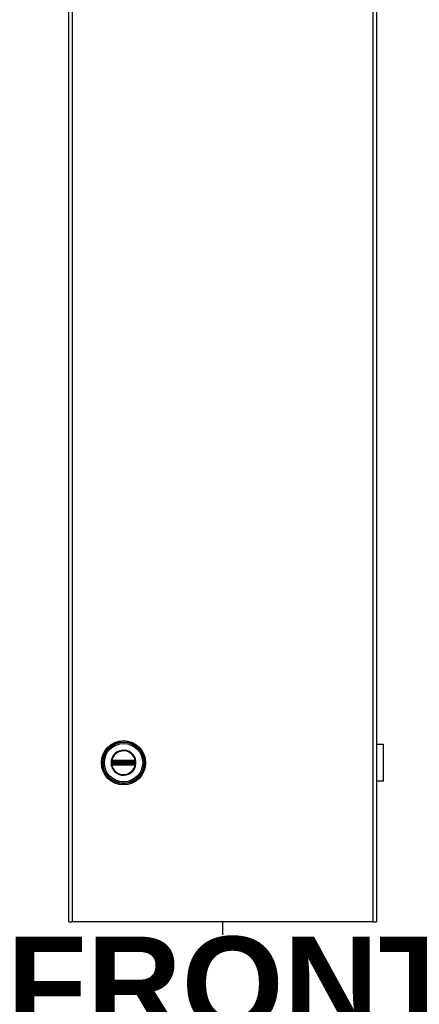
# Model space of a CAD drawing. Header units: inches. Extents: x 0 to 466, y -11 to 302.
# Tile 6 of 25: x 215 to 229, y 75 to 110. Entities that reach past the tile are written whole.
import ezdxf

# ---------------------------------------------------------------- set-up
doc = ezdxf.new("R2010")
doc.units = ezdxf.units.IN
doc.header["$LTSCALE"] = 27.900961
doc.header["$MEASUREMENT"] = 0
for name, color, linetype, lineweight in [('Symbols(ANSI)', 7, 'Continuous', 25), ('Visible Edges(ANSI)', 7, 'Continuous', 25), ('Visible Tangent Edges(ANSI)', 7, 'Continuous', 25)]:
    doc.layers.add(name, color=color, linetype=linetype, lineweight=lineweight)
doc.styles.add('Dimension-ANSI', font='arialbd.ttf')

# ---------------------------------------------------------------- blocks, each defined once
blk = doc.blocks.new('Datum Identifier1')
at = {"layer": 'Symbols(ANSI)', "color": 7, "linetype": 'Continuous', "lineweight": 25}
blk.add_line((7.9499, 2.7864), (7.9499, 2.8031), dxfattribs=at)
at = {"layer": 'Symbols(ANSI)', "color": 7, "insert": (7.674, 2.6624), "char_height": 0.12, "attachment_point": 7, "style": 'Dimension-ANSI'}
blk.add_mtext('FRONT', dxfattribs=at)

msp = doc.modelspace()

# ---------------------------------------------------------------- linework, layer by layer
at = {"layer": 'Visible Edges(ANSI)'}
for p, q in [((216.3279, 78.2084), (216.3279, 238.2286)), ((227.2893, 238.2286), (227.2893, 78.2084)), ((227.2893, 84.5321), (227.537, 84.5321)), ((227.537, 83.2196), (227.537, 84.5321)), ((227.2924, 84.1252), (227.2893, 84.1252)), ((227.2893, 84.074), (227.2924, 84.074)), ((227.2924, 84.1252), (227.2924, 84.074)), ((227.2924, 83.6776), (227.2893, 83.6776)), ((227.2893, 83.6264), (227.2924, 83.6264)), ((227.2924, 83.6776), (227.2924, 83.6264)), ((227.537, 83.2196), (227.2893, 83.2196)), ((216.3279, 78.2084), (216.4426, 78.2084)), ((227.1746, 78.2084), (216.4426, 78.2084)), ((227.1746, 78.2084), (227.2893, 78.2084))]:
    msp.add_line(p, q, dxfattribs=at)
msp.add_circle((218.2748, 83.8758), 0.7875, dxfattribs=at)
at = {"layer": 'Visible Tangent Edges(ANSI)'}
for p, q in [((216.4426, 238.2286), (216.4426, 78.2084)), ((227.1746, 78.2084), (227.1746, 238.2286)), ((217.8421, 83.8758), (217.8297, 83.8758)), ((217.8559, 83.9062), (217.8559, 83.9158)), ((217.8559, 83.9062), (217.8657, 83.9062)), ((217.8559, 83.8358), (217.8559, 83.8454)), ((217.8559, 83.8454), (217.8657, 83.8454)), ((217.8594, 83.9279), (217.8693, 83.9222)), ((217.8627, 83.9467), (217.8684, 83.9368)), ((217.8657, 83.8454), (217.8657, 83.9062)), ((217.877, 83.9062), (217.8657, 83.9062)), ((217.877, 83.8454), (217.8657, 83.8454)), ((217.8741, 83.927), (217.8684, 83.9368)), ((217.877, 83.8454), (217.877, 83.9062)), ((217.877, 83.9062), (217.8807, 83.9025)), ((217.8807, 83.8491), (217.877, 83.8454)), ((217.8803, 83.9515), (217.8805, 83.9401)), ((217.8805, 83.9401), (217.8901, 83.9402)), ((217.8938, 83.9025), (217.8807, 83.9025)), ((217.8807, 83.9025), (217.8807, 83.8491)), ((217.8807, 83.8491), (217.8938, 83.8491)), ((217.8901, 83.9516), (217.8901, 83.9402)), ((218.6596, 83.9516), (217.8901, 83.9516)), ((217.8901, 83.9402), (218.6596, 83.9402)), ((217.8901, 83.9402), (217.8901, 83.9306)), ((217.8901, 83.9306), (218.6596, 83.9306)), ((217.8901, 83.9193), (217.8901, 83.9306)), ((217.8901, 83.9193), (218.6596, 83.9193)), ((217.8938, 83.9156), (217.8901, 83.9193)), ((217.8901, 83.8323), (217.8938, 83.836)), ((218.6596, 83.8323), (217.8901, 83.8323)), ((217.8901, 83.821), (217.8901, 83.8323)), ((218.6559, 83.9156), (217.8938, 83.9156)), ((217.8938, 83.9156), (217.8938, 83.9025)), ((217.8938, 83.9025), (218.6559, 83.9025)), ((217.8938, 83.8491), (217.8938, 83.9025)), ((218.6559, 83.8491), (217.8938, 83.8491)), ((217.8938, 83.8491), (217.8938, 83.836)), ((217.8938, 83.836), (218.6559, 83.836)), ((218.6596, 83.9193), (218.6559, 83.9156)), ((218.6559, 83.9025), (218.6559, 83.9156)), ((218.6559, 83.9025), (218.6559, 83.8491)), ((218.669, 83.9025), (218.6559, 83.9025)), ((218.6559, 83.836), (218.6559, 83.8491)), ((218.6559, 83.8491), (218.669, 83.8491)), ((218.6559, 83.836), (218.6596, 83.8323)), ((218.6596, 83.9516), (218.6596, 83.9402)), ((218.6596, 83.9402), (218.6692, 83.9401)), ((218.6596, 83.9402), (218.6596, 83.9306)), ((218.6596, 83.9193), (218.6596, 83.9306)), ((218.6596, 83.821), (218.6596, 83.8323)), ((218.669, 83.9025), (218.6727, 83.9062)), ((218.669, 83.8491), (218.669, 83.9025)), ((218.6727, 83.8454), (218.669, 83.8491)), ((218.6694, 83.9515), (218.6692, 83.9401)), ((218.684, 83.9062), (218.6727, 83.9062)), ((218.6727, 83.9062), (218.6727, 83.8454)), ((218.684, 83.8454), (218.6727, 83.8454)), ((218.6813, 83.9368), (218.6756, 83.927)), ((218.6804, 83.9222), (218.6903, 83.9279)), ((218.6813, 83.9368), (218.687, 83.9467)), ((218.6938, 83.9062), (218.684, 83.9062)), ((218.684, 83.9062), (218.684, 83.8454)), ((218.6938, 83.8454), (218.684, 83.8454)), ((218.6938, 83.9158), (218.6938, 83.9062)), ((218.6938, 83.8454), (218.6938, 83.8358)), ((227.2924, 84.074), (227.2924, 83.6776)), ((217.8529, 83.8133), (217.8617, 83.8205)), ((217.8693, 83.8294), (217.8594, 83.8237)), ((217.8627, 83.8049), (217.8684, 83.8148)), ((217.8684, 83.8148), (217.8741, 83.8246)), ((217.8805, 83.8115), (217.8803, 83.8001)), ((217.8901, 83.8114), (217.8805, 83.8115)), ((218.6596, 83.821), (217.8901, 83.821)), ((217.8901, 83.8114), (217.8901, 83.821)), ((217.8901, 83.8114), (217.8901, 83.8)), ((218.6596, 83.8114), (217.8901, 83.8114)), ((217.8901, 83.8), (218.6596, 83.8)), ((218.6596, 83.8114), (218.6596, 83.821)), ((218.6692, 83.8115), (218.6596, 83.8114)), ((218.6596, 83.8114), (218.6596, 83.8)), ((218.6692, 83.8115), (218.6694, 83.8001)), ((218.6756, 83.8246), (218.6813, 83.8148)), ((218.6903, 83.8237), (218.6804, 83.8294)), ((218.6813, 83.8148), (218.687, 83.8049)), ((218.688, 83.8205), (218.6968, 83.8133))]:
    msp.add_line(p, q, dxfattribs=at)
at = {"layer": 'Visible Tangent Edges(ANSI)', "flags": 128}
for points in [[(217.8297, 83.8758), (217.8389, 83.7863), (217.8658, 83.7003), (217.9095, 83.6216), (217.9682, 83.5532), (218.0394, 83.4981), (218.1203, 83.4584), (218.2075, 83.436), (218.2974, 83.4317), (218.3864, 83.4453), (218.471, 83.4763), (218.5474, 83.5241), (218.6124, 83.5863), (218.6639, 83.6601), (218.6996, 83.7428), (218.7176, 83.8312), (218.7174, 83.9212), (218.6993, 84.0093), (218.6638, 84.0922), (218.6121, 84.1661), (218.5466, 84.228), (218.4703, 84.2757), (218.386, 84.3067), (218.2969, 84.3202), (218.2068, 84.3156), (218.1195, 84.2929), (218.0388, 84.253), (217.9677, 84.198), (217.9092, 84.1295), (217.8656, 84.0507), (217.8388, 83.965), (217.8297, 83.8758)], [(217.8421, 83.8758), (217.8509, 83.9625), (217.877, 84.0459), (217.9194, 84.1225), (217.9762, 84.189), (218.0453, 84.2426), (218.1238, 84.2813), (218.2087, 84.3034), (218.2963, 84.3078), (218.3829, 84.2947), (218.4649, 84.2645), (218.5391, 84.2182), (218.6027, 84.158), (218.653, 84.0862), (218.6875, 84.0056), (218.7051, 83.92), (218.7053, 83.8325), (218.6878, 83.7465), (218.6531, 83.6661), (218.6031, 83.5944), (218.5398, 83.5339), (218.4655, 83.4874), (218.3833, 83.4572), (218.2968, 83.4441), (218.2094, 83.4482), (218.1246, 83.47), (218.046, 83.5086), (217.9767, 83.5621), (217.9197, 83.6287), (217.8772, 83.7051), (217.851, 83.7888), (217.8421, 83.8758)], [(217.8477, 83.906), (217.8476, 83.9035), (217.8475, 83.901), (217.8474, 83.8984), (217.8473, 83.8959), (217.8472, 83.8934), (217.8472, 83.8909), (217.8471, 83.8884), (217.8471, 83.8859), (217.8471, 83.8834), (217.847, 83.8808), (217.847, 83.8783), (217.847, 83.8758), (217.847, 83.8733), (217.847, 83.8708), (217.8471, 83.8682), (217.8471, 83.8657), (217.8471, 83.8632), (217.8472, 83.8607), (217.8472, 83.8582), (217.8473, 83.8557), (217.8474, 83.8532), (217.8475, 83.8507), (217.8476, 83.8481), (217.8477, 83.8456)], [(217.8482, 83.9156), (217.8481, 83.9152), (217.8481, 83.9148), (217.8481, 83.9144), (217.8481, 83.914), (217.848, 83.9136), (217.848, 83.9132), (217.848, 83.9128), (217.848, 83.9124), (217.848, 83.912), (217.8479, 83.9116), (217.8479, 83.9112), (217.8479, 83.9108), (217.8479, 83.9104), (217.8478, 83.91), (217.8478, 83.9096), (217.8478, 83.9092), (217.8478, 83.9088), (217.8478, 83.9084), (217.8477, 83.908), (217.8477, 83.9076), (217.8477, 83.9072), (217.8477, 83.9068), (217.8477, 83.9064), (217.8477, 83.906)], [(217.8477, 83.8456), (217.8477, 83.8452), (217.8477, 83.8448), (217.8477, 83.8444), (217.8477, 83.844), (217.8477, 83.8436), (217.8478, 83.8432), (217.8478, 83.8428), (217.8478, 83.8424), (217.8478, 83.842), (217.8478, 83.8416), (217.8479, 83.8412), (217.8479, 83.8408), (217.8479, 83.8404), (217.8479, 83.84), (217.848, 83.8396), (217.848, 83.8392), (217.848, 83.8388), (217.848, 83.8384), (217.848, 83.838), (217.8481, 83.8376), (217.8481, 83.8372), (217.8481, 83.8368), (217.8481, 83.8364), (217.8482, 83.836)], [(217.8513, 83.9334), (217.8511, 83.9327), (217.8509, 83.932), (217.8507, 83.9313), (217.8505, 83.9306), (217.8503, 83.9299), (217.8502, 83.9292), (217.85, 83.9285), (217.8498, 83.9277), (217.8497, 83.927), (217.8495, 83.9263), (217.8494, 83.9255), (217.8493, 83.9248), (217.8491, 83.924), (217.849, 83.9233), (217.8489, 83.9225), (217.8488, 83.9217), (217.8487, 83.921), (217.8486, 83.9202), (217.8485, 83.9194), (217.8484, 83.9187), (217.8483, 83.9179), (217.8483, 83.9171), (217.8482, 83.9163), (217.8482, 83.9156)], [(217.8482, 83.836), (217.8482, 83.8353), (217.8483, 83.8345), (217.8483, 83.8337), (217.8484, 83.8329), (217.8485, 83.8322), (217.8486, 83.8314), (217.8487, 83.8306), (217.8488, 83.8299), (217.8489, 83.8291), (217.849, 83.8284), (217.8491, 83.8276), (217.8493, 83.8268), (217.8494, 83.8261), (217.8496, 83.8254), (217.8497, 83.8246), (217.8499, 83.8239), (217.85, 83.8231), (217.8502, 83.8224), (217.8504, 83.8217), (217.8505, 83.821), (217.8507, 83.8203), (217.8509, 83.8196), (217.8511, 83.8189), (217.8513, 83.8182)], [(217.8529, 83.9383), (217.8528, 83.9381), (217.8527, 83.9379), (217.8527, 83.9377), (217.8526, 83.9375), (217.8525, 83.9373), (217.8525, 83.9371), (217.8524, 83.9369), (217.8523, 83.9367), (217.8523, 83.9365), (217.8522, 83.9363), (217.8521, 83.9361), (217.8521, 83.9359), (217.852, 83.9357), (217.8519, 83.9355), (217.8519, 83.9353), (217.8518, 83.9351), (217.8517, 83.9349), (217.8517, 83.9347), (217.8516, 83.9345), (217.8515, 83.9343), (217.8515, 83.9341), (217.8514, 83.9338), (217.8514, 83.9336), (217.8513, 83.9334)], [(217.8627, 83.9467), (217.8622, 83.9464), (217.8617, 83.9461), (217.8613, 83.9458), (217.8608, 83.9455), (217.8604, 83.9452), (217.8599, 83.9449), (217.8595, 83.9446), (217.8591, 83.9443), (217.8587, 83.944), (217.8582, 83.9436), (217.8578, 83.9433), (217.8574, 83.9429), (217.857, 83.9426), (217.8566, 83.9422), (217.8562, 83.9419), (217.8558, 83.9415), (217.8554, 83.9411), (217.855, 83.9407), (217.8547, 83.9404), (217.8543, 83.94), (217.8539, 83.9396), (217.8536, 83.9392), (217.8532, 83.9388), (217.8529, 83.9383)], [(217.8559, 83.9158), (217.8559, 83.9163), (217.8559, 83.9169), (217.8559, 83.9174), (217.856, 83.9179), (217.856, 83.9185), (217.8561, 83.919), (217.8562, 83.9195), (217.8563, 83.9201), (217.8564, 83.9206), (217.8565, 83.9211), (217.8567, 83.9216), (217.8568, 83.9221), (217.857, 83.9226), (217.8571, 83.9232), (217.8573, 83.9237), (217.8575, 83.9241), (217.8577, 83.9246), (217.8579, 83.9251), (217.8581, 83.9256), (217.8584, 83.9261), (217.8586, 83.9266), (217.8589, 83.927), (217.8591, 83.9275), (217.8594, 83.9279)], [(217.8559, 83.8454), (217.8559, 83.8479), (217.8559, 83.8505), (217.8559, 83.853), (217.856, 83.8555), (217.856, 83.8581), (217.856, 83.8606), (217.856, 83.8631), (217.856, 83.8657), (217.856, 83.8682), (217.856, 83.8707), (217.856, 83.8733), (217.856, 83.8758), (217.856, 83.8783), (217.856, 83.8809), (217.856, 83.8834), (217.856, 83.8859), (217.856, 83.8885), (217.856, 83.891), (217.856, 83.8935), (217.856, 83.8961), (217.8559, 83.8986), (217.8559, 83.9011), (217.8559, 83.9037), (217.8559, 83.9062)], [(217.8594, 83.8237), (217.8591, 83.8241), (217.8589, 83.8246), (217.8586, 83.8251), (217.8584, 83.8255), (217.8581, 83.826), (217.8579, 83.8265), (217.8577, 83.827), (217.8575, 83.8275), (217.8573, 83.828), (217.8571, 83.8285), (217.857, 83.829), (217.8568, 83.8295), (217.8567, 83.83), (217.8565, 83.8305), (217.8564, 83.831), (217.8563, 83.8316), (217.8562, 83.8321), (217.8561, 83.8326), (217.8561, 83.8331), (217.856, 83.8337), (217.8559, 83.8342), (217.8559, 83.8347), (217.8559, 83.8353), (217.8559, 83.8358)], [(217.8594, 83.9279), (217.8595, 83.9281), (217.8596, 83.9282), (217.8597, 83.9284), (217.8598, 83.9285), (217.8598, 83.9286), (217.8599, 83.9288), (217.86, 83.9289), (217.8601, 83.929), (217.8602, 83.9292), (217.8603, 83.9293), (217.8604, 83.9294), (217.8605, 83.9296), (217.8606, 83.9297), (217.8607, 83.9298), (217.8608, 83.93), (217.8609, 83.9301), (217.861, 83.9302), (217.8611, 83.9304), (217.8612, 83.9305), (217.8613, 83.9306), (217.8614, 83.9308), (217.8615, 83.9309), (217.8616, 83.931), (217.8617, 83.9311)], [(217.8617, 83.9311), (217.8619, 83.9314), (217.8622, 83.9317), (217.8624, 83.932), (217.8627, 83.9323), (217.8629, 83.9325), (217.8632, 83.9328), (217.8634, 83.933), (217.8637, 83.9333), (217.8639, 83.9336), (217.8642, 83.9338), (217.8645, 83.934), (217.8648, 83.9343), (217.865, 83.9345), (217.8653, 83.9347), (217.8656, 83.935), (217.8659, 83.9352), (217.8662, 83.9354), (217.8665, 83.9356), (217.8668, 83.9358), (217.8671, 83.936), (217.8674, 83.9362), (217.8677, 83.9364), (217.868, 83.9366), (217.8684, 83.9368)], [(217.8803, 83.9515), (217.8795, 83.9515), (217.8788, 83.9515), (217.878, 83.9514), (217.8772, 83.9513), (217.8765, 83.9513), (217.8757, 83.9512), (217.8749, 83.951), (217.8742, 83.9509), (217.8734, 83.9508), (217.8727, 83.9506), (217.8719, 83.9504), (217.8712, 83.9502), (217.8704, 83.95), (217.8697, 83.9498), (217.869, 83.9495), (217.8682, 83.9493), (217.8675, 83.949), (217.8668, 83.9487), (217.8661, 83.9484), (217.8654, 83.9481), (217.8647, 83.9477), (217.864, 83.9474), (217.8633, 83.947), (217.8627, 83.9467)], [(217.8657, 83.9062), (217.8657, 83.9066), (217.8657, 83.9071), (217.8657, 83.9075), (217.8657, 83.9079), (217.8657, 83.9083), (217.8658, 83.9087), (217.8658, 83.9092), (217.8658, 83.9096), (217.8658, 83.91), (217.8659, 83.9104), (217.8659, 83.9108), (217.866, 83.9112), (217.866, 83.9117), (217.8661, 83.9121), (217.8661, 83.9125), (217.8662, 83.9129), (217.8662, 83.9133), (217.8663, 83.9137), (217.8663, 83.9141), (217.8664, 83.9144), (217.8665, 83.9148), (217.8665, 83.9152), (217.8666, 83.9156), (217.8667, 83.916)], [(217.8667, 83.8356), (217.8666, 83.836), (217.8665, 83.8364), (217.8665, 83.8368), (217.8664, 83.8372), (217.8663, 83.8375), (217.8663, 83.8379), (217.8662, 83.8383), (217.8662, 83.8387), (217.8661, 83.8391), (217.8661, 83.8395), (217.866, 83.84), (217.866, 83.8404), (217.8659, 83.8408), (217.8659, 83.8412), (217.8658, 83.8416), (217.8658, 83.842), (217.8658, 83.8424), (217.8658, 83.8429), (217.8657, 83.8433), (217.8657, 83.8437), (217.8657, 83.8441), (217.8657, 83.8446), (217.8657, 83.845), (217.8657, 83.8454)], [(217.8667, 83.916), (217.8668, 83.9163), (217.8668, 83.9165), (217.8669, 83.9168), (217.867, 83.9171), (217.867, 83.9173), (217.8671, 83.9176), (217.8672, 83.9179), (217.8673, 83.9182), (217.8674, 83.9184), (217.8675, 83.9187), (217.8676, 83.919), (217.8677, 83.9192), (217.8678, 83.9195), (217.8679, 83.9197), (217.868, 83.92), (217.8681, 83.9202), (217.8683, 83.9205), (217.8684, 83.9208), (217.8685, 83.921), (217.8687, 83.9213), (217.8688, 83.9215), (217.869, 83.9217), (217.8691, 83.922), (217.8693, 83.9222)], [(217.8693, 83.8294), (217.8691, 83.8296), (217.869, 83.8299), (217.8688, 83.8301), (217.8687, 83.8304), (217.8685, 83.8306), (217.8684, 83.8309), (217.8683, 83.8311), (217.8681, 83.8314), (217.868, 83.8316), (217.8679, 83.8319), (217.8678, 83.8321), (217.8677, 83.8324), (217.8676, 83.8327), (217.8675, 83.8329), (217.8674, 83.8332), (217.8673, 83.8334), (217.8672, 83.8337), (217.8671, 83.834), (217.867, 83.8343), (217.867, 83.8345), (217.8669, 83.8348), (217.8668, 83.8351), (217.8668, 83.8354), (217.8667, 83.8356)], [(217.8684, 83.9368), (217.8688, 83.9371), (217.8693, 83.9373), (217.8697, 83.9376), (217.8702, 83.9378), (217.8707, 83.938), (217.8712, 83.9382), (217.8717, 83.9384), (217.8722, 83.9386), (217.8727, 83.9388), (217.8732, 83.9389), (217.8737, 83.9391), (217.8742, 83.9392), (217.8747, 83.9394), (217.8752, 83.9395), (217.8757, 83.9396), (217.8762, 83.9397), (217.8768, 83.9398), (217.8773, 83.9399), (217.8778, 83.94), (217.8783, 83.94), (217.8789, 83.9401), (217.8794, 83.9401), (217.8799, 83.9401), (217.8805, 83.9401)], [(217.8741, 83.927), (217.8743, 83.9271), (217.8745, 83.9273), (217.8748, 83.9274), (217.875, 83.9276), (217.8753, 83.9277), (217.8755, 83.9279), (217.8758, 83.928), (217.876, 83.9281), (217.8763, 83.9282), (217.8765, 83.9284), (217.8768, 83.9285), (217.8771, 83.9286), (217.8773, 83.9287), (217.8776, 83.9288), (217.8778, 83.9289), (217.8781, 83.929), (217.8784, 83.9291), (217.8787, 83.9292), (217.8789, 83.9292), (217.8792, 83.9293), (217.8795, 83.9294), (217.8797, 83.9295), (217.88, 83.9295), (217.8803, 83.9296)], [(217.8901, 83.9516), (217.8897, 83.9516), (217.8893, 83.9516), (217.8889, 83.9516), (217.8884, 83.9516), (217.888, 83.9516), (217.8876, 83.9516), (217.8872, 83.9516), (217.8868, 83.9516), (217.8864, 83.9516), (217.886, 83.9516), (217.8856, 83.9516), (217.8852, 83.9516), (217.8848, 83.9516), (217.8844, 83.9516), (217.884, 83.9516), (217.8836, 83.9516), (217.8832, 83.9516), (217.8828, 83.9516), (217.8823, 83.9515), (217.8819, 83.9515), (217.8815, 83.9515), (217.8811, 83.9515), (217.8807, 83.9515), (217.8803, 83.9515)], [(217.8803, 83.9296), (217.8807, 83.9297), (217.8811, 83.9297), (217.8814, 83.9298), (217.8818, 83.9299), (217.8822, 83.9299), (217.8826, 83.93), (217.883, 83.9301), (217.8834, 83.9301), (217.8838, 83.9302), (217.8842, 83.9302), (217.8846, 83.9303), (217.885, 83.9303), (217.8854, 83.9304), (217.8859, 83.9304), (217.8863, 83.9304), (217.8867, 83.9305), (217.8871, 83.9305), (217.8875, 83.9305), (217.8879, 83.9305), (217.8884, 83.9306), (217.8888, 83.9306), (217.8892, 83.9306), (217.8896, 83.9306), (217.8901, 83.9306)], [(218.6694, 83.9515), (218.669, 83.9515), (218.6686, 83.9515), (218.6682, 83.9515), (218.6678, 83.9515), (218.6673, 83.9515), (218.6669, 83.9516), (218.6665, 83.9516), (218.6661, 83.9516), (218.6657, 83.9516), (218.6653, 83.9516), (218.6649, 83.9516), (218.6645, 83.9516), (218.6641, 83.9516), (218.6637, 83.9516), (218.6633, 83.9516), (218.6629, 83.9516), (218.6625, 83.9516), (218.6621, 83.9516), (218.6617, 83.9516), (218.6612, 83.9516), (218.6608, 83.9516), (218.6604, 83.9516), (218.66, 83.9516), (218.6596, 83.9516)], [(218.6596, 83.9306), (218.66, 83.9306), (218.6605, 83.9306), (218.6609, 83.9306), (218.6613, 83.9306), (218.6617, 83.9305), (218.6622, 83.9305), (218.6626, 83.9305), (218.663, 83.9305), (218.6634, 83.9304), (218.6638, 83.9304), (218.6642, 83.9304), (218.6647, 83.9303), (218.6651, 83.9303), (218.6655, 83.9302), (218.6659, 83.9302), (218.6663, 83.9301), (218.6667, 83.93), (218.6671, 83.93), (218.6675, 83.9299), (218.6679, 83.9299), (218.6683, 83.9298), (218.6686, 83.9297), (218.669, 83.9297), (218.6694, 83.9296)], [(218.6692, 83.9401), (218.6697, 83.9401), (218.6703, 83.9401), (218.6708, 83.9401), (218.6713, 83.94), (218.6719, 83.94), (218.6724, 83.9399), (218.6729, 83.9398), (218.6734, 83.9397), (218.674, 83.9396), (218.6745, 83.9395), (218.675, 83.9394), (218.6755, 83.9392), (218.676, 83.9391), (218.6765, 83.9389), (218.677, 83.9388), (218.6775, 83.9386), (218.678, 83.9384), (218.6785, 83.9382), (218.679, 83.938), (218.6795, 83.9378), (218.6799, 83.9376), (218.6804, 83.9373), (218.6809, 83.9371), (218.6813, 83.9368)], [(218.687, 83.9467), (218.6864, 83.947), (218.6857, 83.9474), (218.685, 83.9477), (218.6843, 83.9481), (218.6836, 83.9484), (218.6829, 83.9487), (218.6822, 83.949), (218.6815, 83.9493), (218.6807, 83.9495), (218.68, 83.9498), (218.6793, 83.95), (218.6785, 83.9502), (218.6778, 83.9504), (218.677, 83.9506), (218.6763, 83.9508), (218.6755, 83.9509), (218.6748, 83.951), (218.674, 83.9512), (218.6732, 83.9513), (218.6725, 83.9513), (218.6717, 83.9514), (218.6709, 83.9515), (218.6701, 83.9515), (218.6694, 83.9515)], [(218.6694, 83.9296), (218.6697, 83.9295), (218.6699, 83.9295), (218.6702, 83.9294), (218.6705, 83.9293), (218.6708, 83.9292), (218.671, 83.9292), (218.6713, 83.9291), (218.6716, 83.929), (218.6718, 83.9289), (218.6721, 83.9288), (218.6724, 83.9287), (218.6726, 83.9286), (218.6729, 83.9285), (218.6732, 83.9284), (218.6734, 83.9282), (218.6737, 83.9281), (218.6739, 83.928), (218.6742, 83.9279), (218.6744, 83.9277), (218.6747, 83.9276), (218.6749, 83.9274), (218.6752, 83.9273), (218.6754, 83.9271), (218.6756, 83.927)], [(218.6804, 83.9222), (218.6806, 83.922), (218.6807, 83.9217), (218.6809, 83.9215), (218.681, 83.9213), (218.6811, 83.921), (218.6813, 83.9208), (218.6814, 83.9205), (218.6815, 83.9202), (218.6817, 83.92), (218.6818, 83.9197), (218.6819, 83.9195), (218.682, 83.9192), (218.6821, 83.919), (218.6822, 83.9187), (218.6823, 83.9184), (218.6824, 83.9182), (218.6825, 83.9179), (218.6826, 83.9176), (218.6827, 83.9173), (218.6827, 83.9171), (218.6828, 83.9168), (218.6829, 83.9165), (218.6829, 83.9163), (218.683, 83.916)], [(218.683, 83.8356), (218.6829, 83.8354), (218.6829, 83.8351), (218.6828, 83.8348), (218.6827, 83.8345), (218.6827, 83.8343), (218.6826, 83.834), (218.6825, 83.8337), (218.6824, 83.8334), (218.6823, 83.8332), (218.6822, 83.8329), (218.6821, 83.8327), (218.682, 83.8324), (218.6819, 83.8321), (218.6818, 83.8319), (218.6817, 83.8316), (218.6815, 83.8314), (218.6814, 83.8311), (218.6813, 83.8309), (218.6811, 83.8306), (218.681, 83.8304), (218.6809, 83.8301), (218.6807, 83.8299), (218.6806, 83.8296), (218.6804, 83.8294)], [(218.6813, 83.9368), (218.6816, 83.9366), (218.682, 83.9364), (218.6823, 83.9363), (218.6826, 83.9361), (218.6829, 83.9358), (218.6832, 83.9356), (218.6835, 83.9354), (218.6838, 83.9352), (218.6841, 83.935), (218.6844, 83.9348), (218.6846, 83.9345), (218.6849, 83.9343), (218.6852, 83.934), (218.6855, 83.9338), (218.6857, 83.9336), (218.686, 83.9333), (218.6863, 83.933), (218.6865, 83.9328), (218.6868, 83.9325), (218.687, 83.9323), (218.6873, 83.932), (218.6875, 83.9317), (218.6878, 83.9314), (218.688, 83.9311)], [(218.683, 83.916), (218.6831, 83.9156), (218.6831, 83.9152), (218.6832, 83.9148), (218.6833, 83.9144), (218.6833, 83.9141), (218.6834, 83.9137), (218.6835, 83.9133), (218.6835, 83.9129), (218.6836, 83.9125), (218.6836, 83.9121), (218.6837, 83.9117), (218.6837, 83.9112), (218.6838, 83.9108), (218.6838, 83.9104), (218.6838, 83.91), (218.6839, 83.9096), (218.6839, 83.9092), (218.6839, 83.9087), (218.684, 83.9083), (218.684, 83.9079), (218.684, 83.9075), (218.684, 83.9071), (218.684, 83.9066), (218.684, 83.9062)], [(218.684, 83.8454), (218.684, 83.845), (218.684, 83.8446), (218.684, 83.8441), (218.684, 83.8437), (218.684, 83.8433), (218.6839, 83.8429), (218.6839, 83.8424), (218.6839, 83.842), (218.6838, 83.8416), (218.6838, 83.8412), (218.6838, 83.8408), (218.6837, 83.8404), (218.6837, 83.84), (218.6836, 83.8395), (218.6836, 83.8391), (218.6835, 83.8387), (218.6835, 83.8383), (218.6834, 83.8379), (218.6833, 83.8375), (218.6833, 83.8372), (218.6832, 83.8368), (218.6831, 83.8364), (218.6831, 83.836), (218.683, 83.8356)], [(218.6968, 83.9383), (218.6965, 83.9388), (218.6961, 83.9392), (218.6958, 83.9396), (218.6954, 83.94), (218.695, 83.9404), (218.6946, 83.9407), (218.6943, 83.9411), (218.6939, 83.9415), (218.6935, 83.9419), (218.6931, 83.9422), (218.6927, 83.9426), (218.6923, 83.9429), (218.6919, 83.9433), (218.6915, 83.9436), (218.691, 83.944), (218.6906, 83.9443), (218.6902, 83.9446), (218.6897, 83.9449), (218.6893, 83.9452), (218.6888, 83.9455), (218.6884, 83.9458), (218.6879, 83.9461), (218.6875, 83.9464), (218.687, 83.9467)], [(218.688, 83.9311), (218.6881, 83.931), (218.6882, 83.9309), (218.6883, 83.9308), (218.6884, 83.9306), (218.6885, 83.9305), (218.6886, 83.9304), (218.6887, 83.9302), (218.6888, 83.9301), (218.6889, 83.93), (218.689, 83.9298), (218.6891, 83.9297), (218.6892, 83.9296), (218.6893, 83.9294), (218.6894, 83.9293), (218.6895, 83.9292), (218.6896, 83.929), (218.6897, 83.9289), (218.6898, 83.9288), (218.6898, 83.9286), (218.6899, 83.9285), (218.69, 83.9284), (218.6901, 83.9282), (218.6902, 83.9281), (218.6903, 83.9279)], [(218.6903, 83.9279), (218.6906, 83.9275), (218.6908, 83.927), (218.6911, 83.9266), (218.6913, 83.9261), (218.6916, 83.9256), (218.6918, 83.9251), (218.692, 83.9246), (218.6922, 83.9241), (218.6924, 83.9237), (218.6926, 83.9232), (218.6927, 83.9226), (218.6929, 83.9221), (218.693, 83.9216), (218.6932, 83.9211), (218.6933, 83.9206), (218.6934, 83.9201), (218.6935, 83.9195), (218.6936, 83.919), (218.6936, 83.9185), (218.6937, 83.9179), (218.6937, 83.9174), (218.6938, 83.9169), (218.6938, 83.9163), (218.6938, 83.9158)], [(218.6938, 83.8358), (218.6938, 83.8353), (218.6938, 83.8347), (218.6937, 83.8342), (218.6937, 83.8337), (218.6936, 83.8331), (218.6936, 83.8326), (218.6935, 83.8321), (218.6934, 83.8316), (218.6933, 83.831), (218.6932, 83.8305), (218.693, 83.83), (218.6929, 83.8295), (218.6927, 83.829), (218.6925, 83.8285), (218.6924, 83.828), (218.6922, 83.8275), (218.692, 83.827), (218.6918, 83.8265), (218.6915, 83.826), (218.6913, 83.8255), (218.6911, 83.8251), (218.6908, 83.8246), (218.6906, 83.8241), (218.6903, 83.8237)], [(218.6938, 83.9062), (218.6938, 83.9037), (218.6938, 83.9011), (218.6937, 83.8986), (218.6937, 83.8961), (218.6937, 83.8935), (218.6937, 83.891), (218.6937, 83.8885), (218.6937, 83.8859), (218.6937, 83.8834), (218.6937, 83.8809), (218.6937, 83.8783), (218.6937, 83.8758), (218.6937, 83.8733), (218.6937, 83.8707), (218.6937, 83.8682), (218.6937, 83.8657), (218.6937, 83.8631), (218.6937, 83.8606), (218.6937, 83.8581), (218.6937, 83.8555), (218.6937, 83.853), (218.6938, 83.8505), (218.6938, 83.8479), (218.6938, 83.8454)], [(218.6984, 83.9334), (218.6983, 83.9336), (218.6983, 83.9338), (218.6982, 83.9341), (218.6981, 83.9343), (218.6981, 83.9345), (218.698, 83.9347), (218.698, 83.9349), (218.6979, 83.9351), (218.6978, 83.9353), (218.6978, 83.9355), (218.6977, 83.9357), (218.6976, 83.9359), (218.6976, 83.9361), (218.6975, 83.9363), (218.6974, 83.9365), (218.6974, 83.9367), (218.6973, 83.9369), (218.6972, 83.9371), (218.6971, 83.9373), (218.6971, 83.9375), (218.697, 83.9377), (218.6969, 83.9379), (218.6969, 83.9381), (218.6968, 83.9383)], [(218.7015, 83.9156), (218.7015, 83.9163), (218.7014, 83.9171), (218.7013, 83.9179), (218.7013, 83.9187), (218.7012, 83.9194), (218.7011, 83.9202), (218.701, 83.921), (218.7009, 83.9217), (218.7008, 83.9225), (218.7007, 83.9233), (218.7006, 83.924), (218.7004, 83.9248), (218.7003, 83.9255), (218.7001, 83.9263), (218.7, 83.927), (218.6998, 83.9277), (218.6997, 83.9285), (218.6995, 83.9292), (218.6993, 83.9299), (218.6992, 83.9306), (218.699, 83.9313), (218.6988, 83.932), (218.6986, 83.9327), (218.6984, 83.9334)], [(218.6984, 83.8182), (218.6986, 83.8189), (218.6988, 83.8196), (218.699, 83.8203), (218.6992, 83.821), (218.6993, 83.8217), (218.6995, 83.8224), (218.6997, 83.8231), (218.6998, 83.8239), (218.7, 83.8246), (218.7001, 83.8254), (218.7003, 83.8261), (218.7004, 83.8268), (218.7005, 83.8276), (218.7007, 83.8284), (218.7008, 83.8291), (218.7009, 83.8299), (218.701, 83.8306), (218.7011, 83.8314), (218.7012, 83.8322), (218.7013, 83.8329), (218.7013, 83.8337), (218.7014, 83.8345), (218.7015, 83.8353), (218.7015, 83.836)], [(218.702, 83.906), (218.702, 83.9064), (218.702, 83.9068), (218.702, 83.9072), (218.702, 83.9076), (218.7019, 83.908), (218.7019, 83.9084), (218.7019, 83.9088), (218.7019, 83.9092), (218.7019, 83.9096), (218.7018, 83.91), (218.7018, 83.9104), (218.7018, 83.9108), (218.7018, 83.9112), (218.7018, 83.9116), (218.7017, 83.912), (218.7017, 83.9124), (218.7017, 83.9128), (218.7017, 83.9132), (218.7016, 83.9136), (218.7016, 83.914), (218.7016, 83.9144), (218.7016, 83.9148), (218.7015, 83.9152), (218.7015, 83.9156)], [(218.7015, 83.836), (218.7015, 83.8364), (218.7016, 83.8368), (218.7016, 83.8372), (218.7016, 83.8376), (218.7016, 83.838), (218.7017, 83.8384), (218.7017, 83.8388), (218.7017, 83.8392), (218.7017, 83.8396), (218.7018, 83.84), (218.7018, 83.8404), (218.7018, 83.8408), (218.7018, 83.8412), (218.7018, 83.8416), (218.7019, 83.842), (218.7019, 83.8424), (218.7019, 83.8428), (218.7019, 83.8432), (218.7019, 83.8436), (218.702, 83.844), (218.702, 83.8444), (218.702, 83.8448), (218.702, 83.8452), (218.702, 83.8456)], [(218.702, 83.8456), (218.7021, 83.8481), (218.7022, 83.8507), (218.7023, 83.8532), (218.7024, 83.8557), (218.7025, 83.8582), (218.7025, 83.8607), (218.7026, 83.8632), (218.7026, 83.8657), (218.7026, 83.8682), (218.7027, 83.8708), (218.7027, 83.8733), (218.7027, 83.8758), (218.7027, 83.8783), (218.7027, 83.8808), (218.7026, 83.8834), (218.7026, 83.8859), (218.7026, 83.8884), (218.7025, 83.8909), (218.7025, 83.8934), (218.7024, 83.8959), (218.7023, 83.8984), (218.7022, 83.901), (218.7021, 83.9035), (218.702, 83.906)], [(217.8513, 83.8182), (217.8514, 83.818), (217.8514, 83.8178), (217.8515, 83.8176), (217.8515, 83.8173), (217.8516, 83.8171), (217.8517, 83.8169), (217.8517, 83.8167), (217.8518, 83.8165), (217.8519, 83.8163), (217.8519, 83.8161), (217.852, 83.8159), (217.8521, 83.8157), (217.8521, 83.8155), (217.8522, 83.8153), (217.8523, 83.8151), (217.8523, 83.8149), (217.8524, 83.8147), (217.8525, 83.8145), (217.8525, 83.8143), (217.8526, 83.8141), (217.8527, 83.8139), (217.8527, 83.8137), (217.8528, 83.8135), (217.8529, 83.8133)], [(217.8529, 83.8133), (217.8532, 83.8129), (217.8536, 83.8124), (217.8539, 83.812), (217.8543, 83.8116), (217.8547, 83.8113), (217.855, 83.8109), (217.8554, 83.8105), (217.8558, 83.8101), (217.8562, 83.8097), (217.8566, 83.8094), (217.857, 83.809), (217.8574, 83.8087), (217.8578, 83.8083), (217.8582, 83.808), (217.8586, 83.8077), (217.8591, 83.8073), (217.8595, 83.807), (217.8599, 83.8067), (217.8604, 83.8064), (217.8608, 83.8061), (217.8613, 83.8058), (217.8617, 83.8055), (217.8622, 83.8052), (217.8627, 83.8049)], [(217.8617, 83.8205), (217.8616, 83.8206), (217.8615, 83.8207), (217.8614, 83.8208), (217.8613, 83.821), (217.8612, 83.8211), (217.8611, 83.8212), (217.861, 83.8214), (217.8609, 83.8215), (217.8608, 83.8216), (217.8607, 83.8218), (217.8606, 83.8219), (217.8605, 83.822), (217.8604, 83.8222), (217.8603, 83.8223), (217.8602, 83.8224), (217.8601, 83.8226), (217.86, 83.8227), (217.8599, 83.8228), (217.8598, 83.823), (217.8598, 83.8231), (217.8597, 83.8233), (217.8596, 83.8234), (217.8595, 83.8235), (217.8594, 83.8237)], [(217.8684, 83.8148), (217.868, 83.815), (217.8677, 83.8152), (217.8674, 83.8154), (217.8671, 83.8156), (217.8668, 83.8158), (217.8665, 83.816), (217.8662, 83.8162), (217.8659, 83.8164), (217.8656, 83.8166), (217.8653, 83.8169), (217.865, 83.8171), (217.8648, 83.8173), (217.8645, 83.8176), (217.8642, 83.8178), (217.8639, 83.8181), (217.8637, 83.8183), (217.8634, 83.8186), (217.8632, 83.8188), (217.8629, 83.8191), (217.8626, 83.8194), (217.8624, 83.8196), (217.8622, 83.8199), (217.8619, 83.8202), (217.8617, 83.8205)], [(217.8627, 83.8049), (217.8633, 83.8046), (217.864, 83.8042), (217.8647, 83.8039), (217.8654, 83.8035), (217.8661, 83.8032), (217.8668, 83.8029), (217.8675, 83.8026), (217.8682, 83.8023), (217.869, 83.8021), (217.8697, 83.8018), (217.8704, 83.8016), (217.8712, 83.8014), (217.8719, 83.8012), (217.8727, 83.801), (217.8734, 83.8009), (217.8742, 83.8007), (217.875, 83.8006), (217.8757, 83.8005), (217.8765, 83.8004), (217.8772, 83.8003), (217.878, 83.8002), (217.8788, 83.8001), (217.8795, 83.8001), (217.8803, 83.8001)], [(217.8805, 83.8115), (217.8799, 83.8115), (217.8794, 83.8115), (217.8789, 83.8115), (217.8784, 83.8116), (217.8778, 83.8116), (217.8773, 83.8117), (217.8768, 83.8118), (217.8763, 83.8119), (217.8757, 83.812), (217.8752, 83.8121), (217.8747, 83.8122), (217.8742, 83.8124), (217.8737, 83.8125), (217.8732, 83.8127), (217.8727, 83.8128), (217.8722, 83.813), (217.8717, 83.8132), (217.8712, 83.8134), (217.8707, 83.8136), (217.8702, 83.8138), (217.8698, 83.814), (217.8693, 83.8143), (217.8688, 83.8145), (217.8684, 83.8148)], [(217.8803, 83.822), (217.88, 83.8221), (217.8797, 83.8221), (217.8795, 83.8222), (217.8792, 83.8223), (217.8789, 83.8224), (217.8787, 83.8224), (217.8784, 83.8225), (217.8781, 83.8226), (217.8778, 83.8227), (217.8776, 83.8228), (217.8773, 83.8229), (217.8771, 83.823), (217.8768, 83.8231), (217.8765, 83.8232), (217.8763, 83.8234), (217.876, 83.8235), (217.8758, 83.8236), (217.8755, 83.8237), (217.8753, 83.8239), (217.875, 83.824), (217.8748, 83.8242), (217.8745, 83.8243), (217.8743, 83.8245), (217.8741, 83.8246)], [(217.8901, 83.821), (217.8896, 83.821), (217.8892, 83.821), (217.8888, 83.821), (217.8884, 83.821), (217.888, 83.8211), (217.8875, 83.8211), (217.8871, 83.8211), (217.8867, 83.8211), (217.8863, 83.8212), (217.8859, 83.8212), (217.8854, 83.8213), (217.885, 83.8213), (217.8846, 83.8213), (217.8842, 83.8214), (217.8838, 83.8214), (217.8834, 83.8215), (217.883, 83.8216), (217.8826, 83.8216), (217.8822, 83.8217), (217.8818, 83.8217), (217.8814, 83.8218), (217.8811, 83.8219), (217.8807, 83.822), (217.8803, 83.822)], [(217.8803, 83.8001), (217.8807, 83.8001), (217.8811, 83.8001), (217.8815, 83.8001), (217.8819, 83.8001), (217.8823, 83.8001), (217.8828, 83.8001), (217.8832, 83.8), (217.8836, 83.8), (217.884, 83.8), (217.8844, 83.8), (217.8848, 83.8), (217.8852, 83.8), (217.8856, 83.8), (217.886, 83.8), (217.8864, 83.8), (217.8868, 83.8), (217.8872, 83.8), (217.8876, 83.8), (217.888, 83.8), (217.8884, 83.8), (217.8889, 83.8), (217.8893, 83.8), (217.8897, 83.8), (217.8901, 83.8)], [(218.6694, 83.822), (218.669, 83.822), (218.6686, 83.8219), (218.6683, 83.8218), (218.6679, 83.8217), (218.6675, 83.8217), (218.6671, 83.8216), (218.6667, 83.8216), (218.6663, 83.8215), (218.6659, 83.8214), (218.6655, 83.8214), (218.6651, 83.8213), (218.6647, 83.8213), (218.6643, 83.8212), (218.6638, 83.8212), (218.6634, 83.8212), (218.663, 83.8211), (218.6626, 83.8211), (218.6622, 83.8211), (218.6617, 83.8211), (218.6613, 83.821), (218.6609, 83.821), (218.6605, 83.821), (218.66, 83.821), (218.6596, 83.821)], [(218.6596, 83.8), (218.66, 83.8), (218.6604, 83.8), (218.6608, 83.8), (218.6612, 83.8), (218.6617, 83.8), (218.6621, 83.8), (218.6625, 83.8), (218.6629, 83.8), (218.6633, 83.8), (218.6637, 83.8), (218.6641, 83.8), (218.6645, 83.8), (218.6649, 83.8), (218.6653, 83.8), (218.6657, 83.8), (218.6661, 83.8), (218.6665, 83.8), (218.6669, 83.8001), (218.6673, 83.8001), (218.6678, 83.8001), (218.6682, 83.8001), (218.6686, 83.8001), (218.669, 83.8001), (218.6694, 83.8001)], [(218.6813, 83.8148), (218.6809, 83.8145), (218.6804, 83.8143), (218.6799, 83.814), (218.6795, 83.8138), (218.679, 83.8136), (218.6785, 83.8134), (218.678, 83.8132), (218.6775, 83.813), (218.677, 83.8128), (218.6765, 83.8127), (218.676, 83.8125), (218.6755, 83.8124), (218.675, 83.8122), (218.6745, 83.8121), (218.674, 83.812), (218.6734, 83.8119), (218.6729, 83.8118), (218.6724, 83.8117), (218.6719, 83.8116), (218.6713, 83.8116), (218.6708, 83.8115), (218.6703, 83.8115), (218.6697, 83.8115), (218.6692, 83.8115)], [(218.6756, 83.8246), (218.6754, 83.8245), (218.6752, 83.8243), (218.6749, 83.8242), (218.6747, 83.824), (218.6744, 83.8239), (218.6742, 83.8237), (218.6739, 83.8236), (218.6737, 83.8235), (218.6734, 83.8234), (218.6732, 83.8232), (218.6729, 83.8231), (218.6726, 83.823), (218.6724, 83.8229), (218.6721, 83.8228), (218.6718, 83.8227), (218.6716, 83.8226), (218.6713, 83.8225), (218.671, 83.8224), (218.6708, 83.8224), (218.6705, 83.8223), (218.6702, 83.8222), (218.6699, 83.8221), (218.6697, 83.8221), (218.6694, 83.822)], [(218.6694, 83.8001), (218.6701, 83.8001), (218.6709, 83.8001), (218.6717, 83.8002), (218.6725, 83.8003), (218.6732, 83.8003), (218.674, 83.8004), (218.6748, 83.8006), (218.6755, 83.8007), (218.6763, 83.8008), (218.677, 83.801), (218.6778, 83.8012), (218.6785, 83.8014), (218.6793, 83.8016), (218.68, 83.8018), (218.6807, 83.8021), (218.6815, 83.8023), (218.6822, 83.8026), (218.6829, 83.8029), (218.6836, 83.8032), (218.6843, 83.8035), (218.685, 83.8039), (218.6857, 83.8042), (218.6864, 83.8046), (218.687, 83.8049)], [(218.688, 83.8205), (218.6878, 83.8202), (218.6875, 83.8199), (218.6873, 83.8196), (218.687, 83.8194), (218.6868, 83.8191), (218.6865, 83.8188), (218.6863, 83.8186), (218.686, 83.8183), (218.6857, 83.8181), (218.6855, 83.8178), (218.6852, 83.8176), (218.6849, 83.8173), (218.6846, 83.8171), (218.6844, 83.8169), (218.6841, 83.8166), (218.6838, 83.8164), (218.6835, 83.8162), (218.6832, 83.816), (218.6829, 83.8158), (218.6826, 83.8156), (218.6823, 83.8154), (218.682, 83.8152), (218.6816, 83.815), (218.6813, 83.8148)], [(218.687, 83.8049), (218.6875, 83.8052), (218.6879, 83.8055), (218.6884, 83.8058), (218.6889, 83.8061), (218.6893, 83.8064), (218.6897, 83.8067), (218.6902, 83.807), (218.6906, 83.8073), (218.691, 83.8077), (218.6915, 83.808), (218.6919, 83.8083), (218.6923, 83.8087), (218.6927, 83.809), (218.6931, 83.8094), (218.6935, 83.8097), (218.6939, 83.8101), (218.6943, 83.8105), (218.6947, 83.8109), (218.695, 83.8113), (218.6954, 83.8116), (218.6958, 83.812), (218.6961, 83.8124), (218.6965, 83.8129), (218.6968, 83.8133)], [(218.6903, 83.8237), (218.6902, 83.8235), (218.6901, 83.8234), (218.69, 83.8233), (218.6899, 83.8231), (218.6898, 83.823), (218.6898, 83.8228), (218.6897, 83.8227), (218.6896, 83.8226), (218.6895, 83.8224), (218.6894, 83.8223), (218.6893, 83.8222), (218.6892, 83.822), (218.6891, 83.8219), (218.689, 83.8218), (218.6889, 83.8216), (218.6888, 83.8215), (218.6887, 83.8214), (218.6886, 83.8212), (218.6885, 83.8211), (218.6884, 83.821), (218.6883, 83.8208), (218.6882, 83.8207), (218.6881, 83.8206), (218.688, 83.8205)], [(218.6968, 83.8133), (218.6969, 83.8135), (218.6969, 83.8137), (218.697, 83.8139), (218.6971, 83.8141), (218.6971, 83.8143), (218.6972, 83.8145), (218.6973, 83.8147), (218.6974, 83.8149), (218.6974, 83.8151), (218.6975, 83.8153), (218.6976, 83.8155), (218.6976, 83.8157), (218.6977, 83.8159), (218.6978, 83.8161), (218.6978, 83.8163), (218.6979, 83.8165), (218.698, 83.8167), (218.698, 83.8169), (218.6981, 83.8171), (218.6981, 83.8173), (218.6982, 83.8176), (218.6983, 83.8178), (218.6983, 83.818), (218.6984, 83.8182)]]:
    msp.add_lwpolyline(points, dxfattribs=at)
at = {"layer": 'Visible Tangent Edges(ANSI)'}
for radius in [0.748, 0.7308, 0.6836]:
    msp.add_circle((218.2748, 83.8758), radius, dxfattribs=at)
for centre, radius, start, end in [((218.2748, 83.8758), 0.4266, 8.43064, 171.56936), ((217.8938, 83.9025), 0.0131, 90, 179.93022), ((217.8938, 83.8491), 0.0131, 180, 269.93022), ((218.6559, 83.9025), 0.0131, 0, 89.93022), ((218.6559, 83.8491), 0.0131, 270, 359.93022), ((218.2748, 83.8758), 0.4266, 188.43064, 351.56936)]:
    msp.add_arc(centre, radius, start, end, dxfattribs=at)
for centre, major_axis, ratio, start_param, end_param in [((217.8443, 83.9062), (-0.0131, -0.0002), 0.0217964, 1.8302501, 2.6580747), ((217.8443, 83.8454), (-0.0131, 0.0002), 0.0217964, 3.6251107, 4.4529352), ((217.8443, 83.9159), (-0.0131, 0), 0.0299207, 1.8730327, 2.6595883), ((217.8443, 83.8357), (-0.0131, 0), 0.0299207, 3.623597, 4.4101526), ((217.8495, 83.9337), (-0.0111, 0.0069), 0.056036, 3.6580712, 4.5880998), ((217.8675, 83.9156), (0.0131, 0), 0.0264571, 1.6338373, 2.6596394), ((217.8675, 83.836), (-0.0131, 0), 0.0264571, 0.4819532, 1.5077554), ((217.8807, 83.9156), (-0.00929, 0.00929), 0.9987828, 6.023109, 6.5432616), ((217.8901, 83.9062), (-0.0186, 0.0186), 0.9987828, 6.1542512, 6.4121194), ((217.8901, 83.9062), (-0.00931, 0.00931), 0.9963586, 5.4983961, 7.0679745), ((217.8901, 83.8454), (-0.00931, -0.00931), 0.9963586, 5.4983961, 7.0679745), ((217.8806, 83.9288), (0, 0.0131), 0.0264571, 0.5211047, 1.5077554), ((218.6596, 83.9062), (0.00931, 0.00931), 0.9963586, 5.4983961, 7.0679745), ((218.6596, 83.8454), (0.00931, -0.00931), 0.9963586, 5.4983961, 7.0679745), ((218.6691, 83.9288), (0, -0.0131), 0.0264571, 1.6338373, 2.620488), ((218.669, 83.9156), (0.00929, 0.00929), 0.9987828, 6.023109, 6.5432616), ((218.6596, 83.9062), (0.0186, 0.0186), 0.9987828, 6.1542512, 6.4121194), ((218.6822, 83.9156), (0.0131, 0), 0.0264571, 0.4819532, 1.5077554), ((218.6822, 83.836), (-0.0131, 0), 0.0264571, 1.6338373, 2.6596394), ((218.7002, 83.9337), (-0.0111, -0.0069), 0.056036, 4.8366782, 5.7667067), ((218.7054, 83.9159), (-0.0131, 0), 0.0299207, 0.4820044, 1.26856), ((218.7054, 83.9062), (-0.0131, 0.0002), 0.0217964, 0.483518, 1.3113425), ((218.7054, 83.8454), (-0.0131, -0.0002), 0.0217964, 4.9718428, 5.7996673), ((218.7054, 83.8357), (-0.0131, 0), 0.0299207, 5.0146253, 5.8011809), ((217.8495, 83.8179), (-0.0111, -0.0069), 0.056036, 1.6950855, 2.6251141), ((217.8807, 83.836), (-0.00929, -0.00929), 0.9987828, 6.023109, 6.5432616), ((217.8901, 83.8454), (-0.0186, -0.0186), 0.9987828, 6.1542512, 6.4121194), ((217.8806, 83.8229), (0, 0.0131), 0.0264571, 1.6338373, 2.620488), ((218.6691, 83.8229), (0, -0.0131), 0.0264571, 0.5211047, 1.5077554), ((218.669, 83.836), (0.00929, -0.00929), 0.9987828, 6.023109, 6.5432616), ((218.6596, 83.8454), (0.0186, -0.0186), 0.9987828, 6.1542512, 6.4121194), ((218.7002, 83.8179), (-0.0111, 0.0069), 0.056036, 0.5164786, 1.4465071)]:
    msp.add_ellipse(centre, major_axis=major_axis, ratio=ratio, start_param=start_param, end_param=end_param, dxfattribs=at)

# ---------------------------------------------------------------- block references
at = {"layer": 'Symbols(ANSI)', "xscale": 27.90096143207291, "yscale": 27.90096143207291, "zscale": 27.90096143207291}
msp.add_blockref('Datum Identifier1', (0, 0), dxfattribs=at)

doc.saveas('drawing.dxf')
